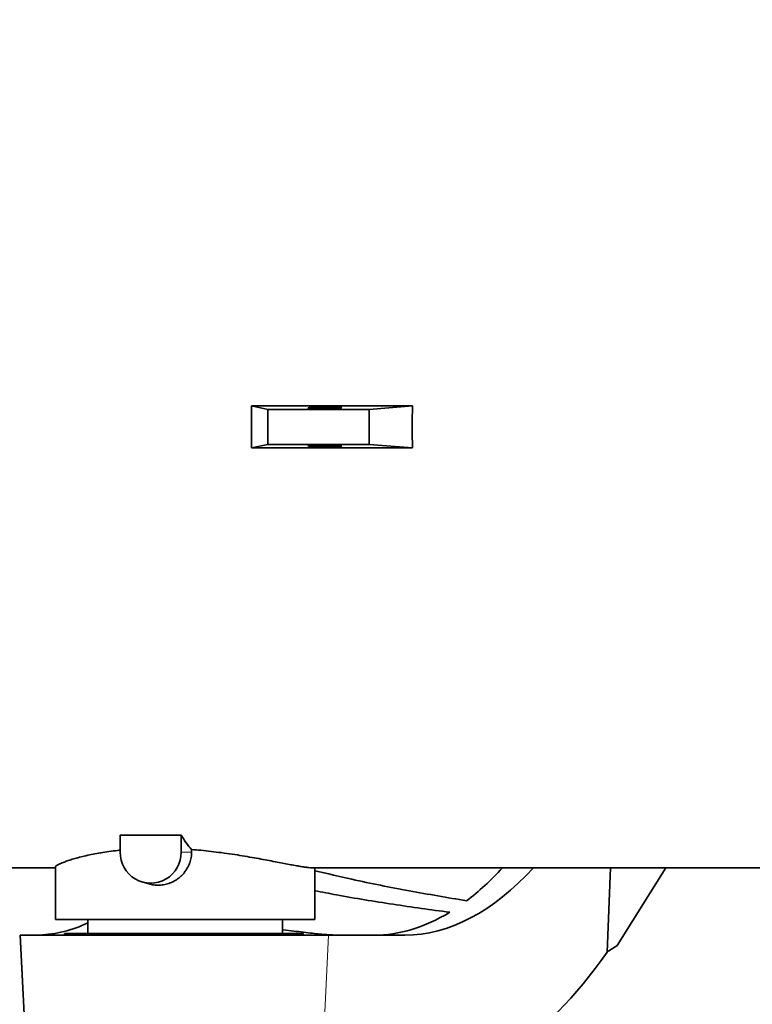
# Model space of a CAD drawing. Header units: millimetres. Extents: x 0 to 14900, y 0 to 10500.
# Tile 35 of 58: x 10488 to 10770, y 5330 to 5710. Entities that reach past the tile are written whole.
import ezdxf

# ---------------------------------------------------------------- set-up
doc = ezdxf.new("R2010")
doc.units = ezdxf.units.MM
doc.header["$LTSCALE"] = 25
doc.styles.add('SLDTEXTSTYLE0', font='TXT', dxfattribs={"width": 0.605})
doc.dimstyles.new('SLDDIMSTYLE1', dxfattribs={"dimtxt": 87.5, "dimasz": 87.5, "dimexe": 0, "dimexo": 0.0625, "dimgap": 21.875, "dimtad": 1, "dimdec": 4, "dimlfac": 25, "dimzin": 12, "dimdsep": 46, "dimtxsty": 'SLDTEXTSTYLE0', "dimsah": 1, "dimcen": 0.09, "dimadec": 1, "dimazin": 3, "dimtfac": 1, "dimtofl": 0, "dimtmove": 0, "dimatfit": 3, "dimfxl": 1, "dimfrac": 2, "dimtolj": 1, "dimtzin": 12, "dimarcsym": 0})

# ---------------------------------------------------------------- blocks, each defined once
blk = doc.blocks.new('_D_7')
at = {"color": 7, "linetype": 'Continuous', "lineweight": 0}
for p, q in [((12219.02, 5746.7), (14288.59, 5746.7)), ((7841.41, 5207.35), (7563.33, 5158.31))]:
    blk.add_line(p, q, dxfattribs=at)
at = {"color": 7, "linetype": 'Continuous', "lineweight": 18}
blk.add_arc((10900.22, 5746.7), 3350.87, 190, 0, dxfattribs=at)
for points in [[(14251.09, 5746.7), (14237.45, 5659.37), (14262.44, 5659.04)], [(7600.26, 5164.82), (7604.29, 5076.53), (7628.86, 5081.19)]]:
    blk.add_solid(points, dxfattribs=at)
at = {"color": 7, "linetype": 'Continuous', "lineweight": 18, "insert": (11058.59, 2510.11), "char_height": 87.5, "attachment_point": 1, "rotation": 5, "style": 'SLDTEXTSTYLE0'}
blk.add_mtext('170°', dxfattribs=at)

msp = doc.modelspace()

# ---------------------------------------------------------------- linework, layer by layer
at = {"color": 7, "linetype": 'Continuous', "lineweight": 35}
for p, q in [((10639.4099151, 5560.7670893), (10577.3034464, 5560.7670893)), ((10583.5558344, 5559.4468502), (10577.3034464, 5560.7670893)), ((10622.6816356, 5559.4468502), (10583.5558344, 5559.4468502)), ((10583.5558344, 5545.9468502), (10583.5558344, 5559.4468502)), ((10639.4099151, 5560.7670893), (10622.6816356, 5559.4468502)), ((10622.6816356, 5545.9468502), (10622.6816356, 5559.4468502)), ((10583.5558344, 5545.9468502), (10577.3034464, 5544.626611)), ((10639.4099151, 5544.626611), (10577.3034464, 5544.626611)), ((10622.6816356, 5545.9468502), (10583.5558344, 5545.9468502)), ((10639.4099151, 5544.626611), (10622.6816356, 5545.9468502)), ((10550.1488574, 5395.2039932), (10526.6733767, 5395.2039932)), ((10526.6733767, 5395.2039932), (10526.6733767, 5388.6968502)), ((10550.1488574, 5388.6968502), (10550.1488574, 5395.2039932)), ((10554.210775, 5389.711003), (10554.210775, 5388.6968502)), ((10445.0537052, 5382.6968502), (10501.7182389, 5382.6968502)), ((10501.7182389, 5383.0257393), (10501.7182389, 5362.6968502)), ((10600.6254905, 5382.6968502), (10885.6450712, 5382.6968502)), ((10601.7182389, 5362.6968502), (10601.7182389, 5382.6968502)), ((10715.7724324, 5382.6968502), (10714.4292362, 5350.1651472)), ((10718.3066022, 5352.6968502), (10737.123816, 5382.6968502)), ((10535.5172449, 5377.0672717), (10538.2719511, 5376.3508245)), ((10600.6254905, 5362.6968502), (10501.7182389, 5362.6968502)), ((10514.2182389, 5362.6968502), (10514.2182389, 5357.3468502)), ((10589.2182389, 5357.3468502), (10589.2182389, 5362.6968502)), ((10601.7182389, 5362.6968502), (10600.6254905, 5362.6968502)), ((10488.0737722, 5356.6968502), (10491.2182389, 5296.6968502)), ((10488.0737722, 5356.6968502), (10606.9714938, 5356.6968502)), ((10505.2182389, 5357.3468502), (10505.2182389, 5356.6968502)), ((10505.2182389, 5357.3468502), (10597.2182389, 5357.3468502)), ((10597.2182389, 5356.6968502), (10597.2182389, 5357.3468502)), ((10606.9714938, 5356.6968502), (10636.4252887, 5356.6968502))]:
    msp.add_line(p, q, dxfattribs=at)
at = {"color": 8, "linetype": 'Continuous', "lineweight": 18}
for p, q in [((10554.210775, 5388.6968502), (10550.1488574, 5388.6968502)), ((10606.9714938, 5356.6968502), (10604.1950945, 5296.6968502))]:
    msp.add_line(p, q, dxfattribs=at)
at = {"color": 7, "linetype": 'Continuous', "lineweight": 18}
for radius in [3056, 1109]:
    msp.add_arc((10900.2182389, 5746.6968502), radius, 190, 170, dxfattribs=at)
at = {"color": 7, "linetype": 'Continuous', "lineweight": 35}
msp.add_arc((10538.4111171, 5388.4992288), 11.7394039, 179.035436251, 0.964563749, dxfattribs=at)
for centre, major_axis, ratio, start_param, end_param in [((10535.15825, 5552.6968502), (0, 170), 0.24819274, 4.664899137, 4.7598788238), ((10752.1694937, 5552.6968502), (0, 170), 0.6640402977, 1.5233064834, 1.6182861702), ((10566.7367735, 5552.6968502), (0, 170), 0.2591861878, 2.7556090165, 2.8533336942), ((10646.5157205, 5526.6968502), (14.027149, 169.8379056), 0.5291155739, 3.1852652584, 3.7456346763), ((10634.5964652, 5526.6968502), (14.027149, 169.8379056), 0.5291155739, 3.5826226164, 3.7456346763), ((10634.5964652, 5526.6968502), (14.027149, 169.8379056), 0.5291155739, 3.1852652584, 3.5086307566), ((10483.3037931, 5526.6968502), (-14.027149, 169.8379056), 0.5291155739, 3.1208375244, 3.333557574), ((10646.5157205, 5526.6968502), (18.9779074, 229.7806958), 0.5291155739, 3.1852652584, 3.8810839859), ((10547.6515203, 5526.6968502), (281.5290469, 43.7739567), 0.8020345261, 5.2167180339, 5.2337177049)]:
    msp.add_ellipse(centre, major_axis=major_axis, ratio=ratio, start_param=start_param, end_param=end_param, dxfattribs=at)
for centre, major_axis in [((10605.6138203, 5560.0757435), (6.499999, 0.0710159)), ((10605.6138203, 5545.3179568), (6.499999, -0.0710159))]:
    msp.add_ellipse(centre, major_axis=major_axis, ratio=0.0512563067, dxfattribs=at)
for points, knots in [([(10526.6733767, 5389.4686318), (10526.331975, 5389.4358284), (10524.8190801, 5389.2904628), (10522.2972075, 5388.9543309), (10519.1331636, 5388.470864), (10516.1745981, 5387.9264596), (10513.4215822, 5387.3407753), (10510.9031061, 5386.7266809), (10508.6429138, 5386.1013646), (10506.6567878, 5385.4797826), (10504.9672785, 5384.8788605), (10503.6187582, 5384.3243834), (10502.6133051, 5383.8312308), (10501.9834778, 5383.4187526), (10501.6955719, 5383.1458215), (10501.7460423, 5383.0478448), (10501.7574294, 5383.0257393)], [0, 0, 0, 0, 0.02223331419, 0.09852520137, 0.1752856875, 0.25255201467, 0.33058684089, 0.40966568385, 0.48917030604, 0.56921554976, 0.65097522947, 0.73333533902, 0.81321496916, 0.89367648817, 0.97601133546, 1, 1, 1, 1]), ([(10554.210775, 5388.6968502), (10554.201999, 5388.352422), (10554.1754507, 5387.3104934), (10553.9280008, 5385.9271113), (10553.4949536, 5384.509542), (10552.9444171, 5383.1773476), (10552.2479985, 5381.962368), (10551.2596034, 5380.6145352), (10550.3178082, 5379.6035357), (10549.2238703, 5378.6832437), (10548.3426896, 5378.0573653), (10547.4122499, 5377.5050268), (10546.4363499, 5377.02869), (10545.4137401, 5376.6311289), (10544.031665, 5376.2247468), (10542.6186718, 5375.9970903), (10541.2087216, 5375.9470399), (10540.1622681, 5376.0078798), (10539.1728242, 5376.1239571), (10538.5673764, 5376.3063606), (10538.2830996, 5376.3920048)], [0, 0, 0, 0, 0.0443124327, 0.1340494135, 0.1795676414, 0.2349248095, 0.3192040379, 0.3589313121, 0.4498852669, 0.496022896, 0.5428043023, 0.5889332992, 0.6353878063, 0.6828816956, 0.7307409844, 0.8221560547, 0.8685859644, 0.9157238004, 0.9604296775, 1, 1, 1, 1]), ([(10600.6254905, 5382.6968502), (10600.2697987, 5382.7086088), (10599.5941598, 5382.7309445), (10598.1694699, 5382.8988264), (10596.5511495, 5383.1385509), (10594.6612507, 5383.4585931), (10592.4719261, 5383.8580567), (10589.978986, 5384.3318442), (10587.2092915, 5384.8663811), (10584.1898191, 5385.4463117), (10580.9418169, 5386.0560327), (10577.4763167, 5386.68123), (10573.7900854, 5387.3088097), (10569.8457465, 5387.9292083), (10565.8276409, 5388.4982357), (10561.773324, 5388.9987535), (10557.9415065, 5389.4059914), (10555.4018718, 5389.6136231), (10554.210775, 5389.711003)], [0, 0, 0, 0, 0.0692160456, 0.1314763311, 0.1903626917, 0.2496298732, 0.3111117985, 0.373011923, 0.435546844, 0.4989426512, 0.5617495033, 0.6249751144, 0.6895161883, 0.7545128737, 0.8226767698, 0.8839106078, 0.945553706, 1, 1, 1, 1]), ([(10660.2718329, 5369.9420823), (10652.882465, 5371.1969892), (10638.1036601, 5373.7068147), (10618.5759239, 5377.5734233), (10606.4929299, 5380.4288615), (10601.7182389, 5381.5572105)], [0, 0, 0, 0, 0.3768835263, 0.7537705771, 1, 1, 1, 1]), ([(10653.7514726, 5365.5077171), (10646.4637042, 5366.5124684), (10631.8881209, 5368.5219774), (10614.5403576, 5371.327807), (10604.5163666, 5373.2991655), (10601.7182389, 5373.8494566)], [0, 0, 0, 0, 0.41889260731, 0.83778789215, 1, 1, 1, 1]), ([(10610.5302669, 5356.6968502), (10609.2037677, 5356.736757), (10606.5214045, 5356.817454), (10601.8380929, 5357.3042132), (10597.4342694, 5357.812856), (10593.5761627, 5358.2716392), (10590.8196924, 5358.6045908), (10589.2792277, 5358.7760028), (10589.2182389, 5358.7827892)], [0, 0, 0, 0, 0.2645599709, 0.5349765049, 0.6861509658, 0.8383234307, 0.9935990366, 1, 1, 1, 1])]:
    msp.add_open_spline(points, degree=3, knots=knots, dxfattribs=at)

# ---------------------------------------------------------------- dimensions: what is measured, and where the dimension line sits
at = {"color": 7, "linetype": 'Continuous', "lineweight": 18}
dim = msp.add_angular_dim_2l(base=(11192.2656691, 2408.5794481), line1=((9808.0664408, 5554.1210211), (7890.6457457, 5216.0280192)), line2=((9631.4193648, 5746.6968502), (12169.0171131, 5746.6968502)), dimstyle='SLDDIMSTYLE1', dxfattribs=at)
dim.commit()
dim.dimension.update_dxf_attribs({"geometry": '_D_7', "text_midpoint": (11192.2656691, 2408.5794481), "dimtype": 162})

doc.saveas('drawing.dxf')
